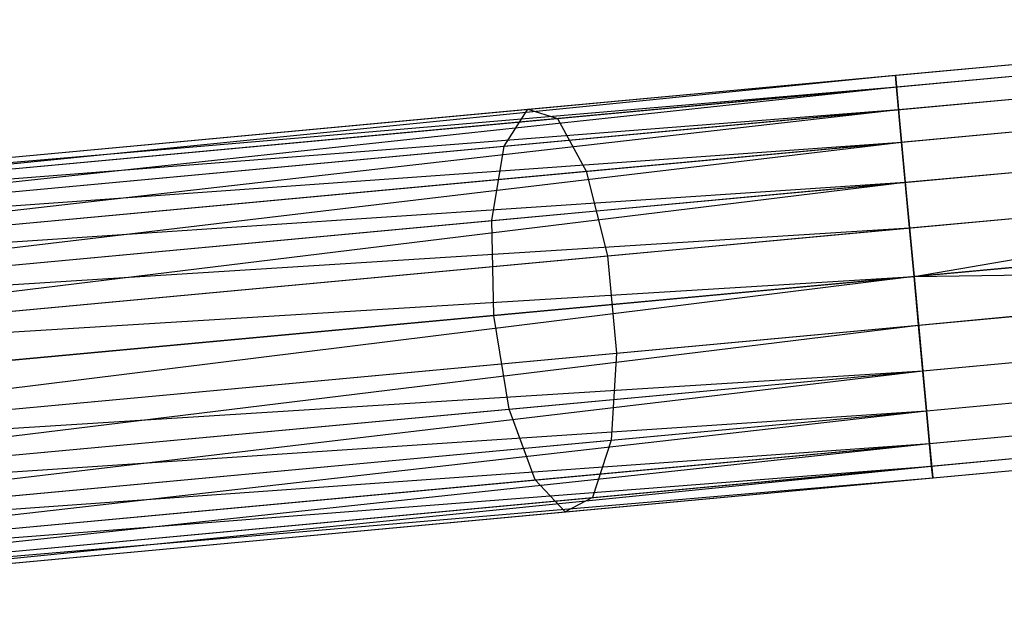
# Model space of a CAD drawing. Extents: x -91 to 92, y -91 to 92.
# Tile 256 of 256: x 66.08 to 70.92, y 5.23 to 8.19. Entities that reach past the tile are written whole.
import ezdxf

# ---------------------------------------------------------------- set-up
doc = ezdxf.new("R2010")
doc.units = 0
doc.header["$LTSCALE"] = 25.4
doc.layers.get('0').update_dxf_attribs({"linetype": 'CONTINUOUS'})

# ---------------------------------------------------------------- blocks, each defined once
blk = doc.blocks.new('NL2500012258_STL_2')
at = {"color": 0}
for p, q in [((162.6267, 7.4927, 27.6205), (165.5681, 7.7652, 27.8412)), ((162.6267, 7.4927, 27.6205), (165.5681, 7.7652, 27.8412)), ((162.632, 7.4352, 27.1454), (165.6437, 7.7143, 27.3714)), ((162.632, 7.4352, 27.1454), (165.6437, 7.7143, 27.3714)), ((160.821, 7.3253, 176.4904), (163.5828, 7.5813, 175.3979)), ((160.821, 7.3253, 176.4904), (163.5828, 7.5813, 175.3979)), ((162.6424, 7.3237, 28.0681), (165.5175, 7.5901, 28.2838)), ((162.6424, 7.3237, 28.0681), (165.5175, 7.5901, 28.2838)), ((160.9662, 7.2808, 176.9443), (163.7941, 7.5429, 175.8256)), ((160.9662, 7.2808, 176.9443), (163.7941, 7.5429, 175.8256)), ((154.9676, 6.7829, 27.3795), (162.6267, 7.4927, 27.6205)), ((154.9676, 6.7829, 27.3795), (162.6267, 7.4927, 27.6205)), ((154.9676, 6.7829, 27.6205), (162.6267, 7.4927, 27.6205)), ((154.9676, 6.7829, 27.6205), (162.6267, 7.4927, 27.6205)), ((154.9729, 6.7255, 27.8546), (162.6267, 7.4927, 27.6205)), ((154.9729, 6.7255, 27.8546), (162.6267, 7.4927, 27.6205)), ((162.632, 7.4352, 27.1454), (162.6267, 7.4927, 27.6205)), ((162.6267, 7.4927, 27.6205), (162.6424, 7.3237, 28.0681)), ((162.632, 7.4352, 27.1454), (162.6267, 7.4927, 27.6205)), ((162.6267, 7.4927, 27.6205), (162.6424, 7.3237, 28.0681)), ((162.6571, 7.1645, 26.7515), (165.7271, 7.4489, 26.9818)), ((162.6571, 7.1645, 26.7515), (165.7271, 7.4489, 26.9818)), ((154.9676, 6.7829, 27.3795), (162.632, 7.4352, 27.1454)), ((154.9676, 6.7829, 27.3795), (162.632, 7.4352, 27.1454)), ((154.9729, 6.7255, 27.1454), (162.632, 7.4352, 27.1454)), ((154.9729, 6.7255, 27.1454), (162.632, 7.4352, 27.1454)), ((154.9832, 6.6139, 26.9319), (162.632, 7.4352, 27.1454)), ((154.9832, 6.6139, 26.9319), (162.632, 7.4352, 27.1454)), ((162.6571, 7.1645, 26.7515), (162.632, 7.4352, 27.1454)), ((162.6571, 7.1645, 26.7515), (162.632, 7.4352, 27.1454)), ((160.7049, 7.1441, 176.0629), (163.4045, 7.3943, 174.9949)), ((160.7049, 7.1441, 176.0629), (163.4045, 7.3943, 174.9949)), ((154.9729, 6.7255, 27.8546), (162.6424, 7.3237, 28.0681)), ((154.9729, 6.7255, 27.8546), (162.6424, 7.3237, 28.0681)), ((154.9832, 6.6139, 28.0681), (162.6424, 7.3237, 28.0681)), ((154.9832, 6.6139, 28.0681), (162.6424, 7.3237, 28.0681)), ((154.998, 6.4547, 28.2485), (162.6424, 7.3237, 28.0681)), ((154.998, 6.4547, 28.2485), (162.6424, 7.3237, 28.0681)), ((157.9276, 7.0572, 177.156), (160.821, 7.3253, 176.4904)), ((157.9276, 7.0572, 177.156), (160.821, 7.3253, 176.4904)), ((160.7049, 7.1441, 176.0629), (160.821, 7.3253, 176.4904)), ((160.7049, 7.1441, 176.0629), (160.821, 7.3253, 176.4904)), ((160.821, 7.3253, 176.4904), (160.9662, 7.2808, 176.9443)), ((160.821, 7.3253, 176.4904), (160.9662, 7.2808, 176.9443)), ((162.6424, 7.3237, 28.0681), (162.6754, 6.9669, 28.3855)), ((162.6424, 7.3237, 28.0681), (162.6754, 6.9669, 28.3855)), ((158.0036, 7.0063, 177.6258), (160.9662, 7.2808, 176.9443)), ((158.0036, 7.0063, 177.6258), (160.9662, 7.2808, 176.9443)), ((160.9662, 7.2808, 176.9443), (161.1073, 7.0209, 177.3206)), ((160.9662, 7.2808, 176.9443), (161.1073, 7.0209, 177.3206)), ((161.1073, 7.0209, 177.3206), (163.9899, 7.288, 176.1803)), ((161.1073, 7.0209, 177.3206), (163.9899, 7.288, 176.1803)), ((162.6754, 6.9669, 28.3855), (165.5036, 7.229, 28.5977)), ((162.6754, 6.9669, 28.3855), (165.5036, 7.229, 28.5977)), ((154.9832, 6.6139, 26.9319), (162.6571, 7.1645, 26.7515)), ((154.9832, 6.6139, 26.9319), (162.6571, 7.1645, 26.7515)), ((154.998, 6.4547, 26.7515), (162.6571, 7.1645, 26.7515)), ((154.998, 6.4547, 26.7515), (162.6571, 7.1645, 26.7515)), ((155.0163, 6.2572, 26.6146), (162.6571, 7.1645, 26.7515)), ((155.0163, 6.2572, 26.6146), (162.6571, 7.1645, 26.7515)), ((162.6962, 6.7425, 26.5291), (162.6571, 7.1645, 26.7515)), ((162.6962, 6.7425, 26.5291), (162.6571, 7.1645, 26.7515)), ((157.8766, 6.882, 176.7135), (160.7049, 7.1441, 176.0629)), ((157.8766, 6.882, 176.7135), (160.7049, 7.1441, 176.0629)), ((160.6445, 6.7787, 175.7597), (160.7049, 7.1441, 176.0629)), ((160.6445, 6.7787, 175.7597), (160.7049, 7.1441, 176.0629)), ((158.0874, 6.741, 178.0152), (161.1073, 7.0209, 177.3206)), ((158.0874, 6.741, 178.0152), (161.1073, 7.0209, 177.3206)), ((160.6445, 6.7787, 175.7597), (163.3, 7.0248, 174.7092)), ((160.6445, 6.7787, 175.7597), (163.3, 7.0248, 174.7092)), ((161.1073, 7.0209, 177.3206), (161.2119, 6.6049, 177.5331)), ((161.1073, 7.0209, 177.3206), (161.2119, 6.6049, 177.5331)), ((162.6962, 6.7425, 26.5291), (165.7991, 7.03, 26.7619)), ((162.6962, 6.7425, 26.5291), (165.7991, 7.03, 26.7619)), ((162.7183, 6.5042, 26.5), (165.7991, 7.03, 26.7619)), ((162.7183, 6.5042, 26.5), (165.7991, 7.03, 26.7619)), ((154.998, 6.4547, 28.2485), (162.6754, 6.9669, 28.3855)), ((154.998, 6.4547, 28.2485), (162.6754, 6.9669, 28.3855)), ((155.0163, 6.2572, 28.3855), (162.6754, 6.9669, 28.3855)), ((155.0163, 6.2572, 28.3855), (162.6754, 6.9669, 28.3855)), ((155.0371, 6.0328, 28.4709), (162.6754, 6.9669, 28.3855)), ((155.0371, 6.0328, 28.4709), (162.6754, 6.9669, 28.3855)), ((162.6754, 6.9669, 28.3855), (162.7183, 6.5042, 28.5)), ((162.6754, 6.9669, 28.3855), (162.7183, 6.5042, 28.5)), ((161.2119, 6.6049, 177.5331), (164.1254, 6.8749, 176.3805)), ((161.2119, 6.6049, 177.5331), (164.1254, 6.8749, 176.3805)), ((157.8624, 6.5209, 176.3996), (160.6445, 6.7787, 175.7597)), ((157.8624, 6.5209, 176.3996), (160.6445, 6.7787, 175.7597)), ((160.6537, 6.3129, 175.6503), (160.6445, 6.7787, 175.7597)), ((160.6537, 6.3129, 175.6503), (160.6445, 6.7787, 175.7597)), ((155.0163, 6.2572, 26.6146), (162.6962, 6.7425, 26.5291)), ((155.0163, 6.2572, 26.6146), (162.6962, 6.7425, 26.5291)), ((155.0371, 6.0328, 26.5291), (162.6962, 6.7425, 26.5291)), ((155.0371, 6.0328, 26.5291), (162.6962, 6.7425, 26.5291)), ((162.7183, 6.5042, 26.5), (162.6962, 6.7425, 26.5291)), ((162.7183, 6.5042, 26.5), (162.6962, 6.7425, 26.5291)), ((162.7183, 6.5042, 28.5), (165.5295, 6.7647, 28.7109)), ((162.7183, 6.5042, 28.5), (165.5295, 6.7647, 28.7109)), ((158.1596, 6.3221, 178.2352), (161.2119, 6.6049, 177.5331)), ((158.1596, 6.3221, 178.2352), (161.2119, 6.6049, 177.5331)), ((161.2119, 6.6049, 177.5331), (161.2561, 6.1283, 177.5331)), ((161.2119, 6.6049, 177.5331), (161.2561, 6.1283, 177.5331)), ((163.2933, 6.5575, 174.6061), (160.6537, 6.3129, 175.6503)), ((163.2933, 6.5575, 174.6061), (160.6537, 6.3129, 175.6503)), ((162.7183, 6.5042, 26.5), (165.8432, 6.5534, 26.7619)), ((162.7183, 6.5042, 26.5), (165.8432, 6.5534, 26.7619)), ((162.7404, 6.2659, 26.5291), (165.8432, 6.5534, 26.7619)), ((162.7404, 6.2659, 26.5291), (165.8432, 6.5534, 26.7619)), ((155.0371, 6.0328, 28.4709), (162.7183, 6.5042, 28.5)), ((155.0371, 6.0328, 28.4709), (162.7183, 6.5042, 28.5)), ((155.0592, 5.7945, 26.5), (162.7183, 6.5042, 26.5)), ((155.0592, 5.7945, 26.5), (162.7183, 6.5042, 26.5)), ((155.0592, 5.7945, 28.5), (162.7183, 6.5042, 28.5)), ((155.0592, 5.7945, 28.5), (162.7183, 6.5042, 28.5)), ((162.7183, 6.5042, 28.5), (155.0812, 5.5562, 28.4709)), ((162.7183, 6.5042, 28.5), (155.0812, 5.5562, 28.4709)), ((162.7404, 6.2659, 26.5291), (162.7183, 6.5042, 26.5)), ((162.7183, 6.5042, 28.5), (162.7612, 6.0414, 28.3855)), ((162.7183, 6.5042, 28.5), (162.7612, 6.0414, 28.3855)), ((162.7404, 6.2659, 26.5291), (162.7183, 6.5042, 26.5)), ((161.2561, 6.1283, 177.5331), (164.1695, 6.3983, 176.3805)), ((161.2561, 6.1283, 177.5331), (164.1695, 6.3983, 176.3805)), ((160.6537, 6.3129, 175.6503), (157.8882, 6.0566, 176.2864)), ((160.6537, 6.3129, 175.6503), (157.8882, 6.0566, 176.2864)), ((160.7303, 5.8532, 175.7597), (160.6537, 6.3129, 175.6503)), ((160.7303, 5.8532, 175.7597), (160.6537, 6.3129, 175.6503)), ((162.7612, 6.0414, 28.3855), (165.5894, 6.3035, 28.5977)), ((162.7612, 6.0414, 28.3855), (165.5894, 6.3035, 28.5977)), ((155.0812, 5.5562, 26.5291), (162.7404, 6.2659, 26.5291)), ((155.0812, 5.5562, 26.5291), (162.7404, 6.2659, 26.5291)), ((155.102, 5.3317, 26.6146), (162.7404, 6.2659, 26.5291)), ((155.102, 5.3317, 26.6146), (162.7404, 6.2659, 26.5291)), ((162.7795, 5.8439, 26.7515), (162.7404, 6.2659, 26.5291)), ((162.7795, 5.8439, 26.7515), (162.7404, 6.2659, 26.5291)), ((158.2038, 5.8455, 178.2352), (161.2561, 6.1283, 177.5331)), ((158.2038, 5.8455, 178.2352), (161.2561, 6.1283, 177.5331)), ((160.7303, 5.8532, 175.7597), (163.3858, 6.0993, 174.7092)), ((160.7303, 5.8532, 175.7597), (163.3858, 6.0993, 174.7092)), ((161.2561, 6.1283, 177.5331), (161.2297, 5.7003, 177.3206)), ((161.2561, 6.1283, 177.5331), (161.2297, 5.7003, 177.3206)), ((162.7795, 5.8439, 26.7515), (165.8494, 6.1284, 26.9818)), ((162.7795, 5.8439, 26.7515), (165.8494, 6.1284, 26.9818)), ((155.0812, 5.5562, 28.4709), (162.7612, 6.0414, 28.3855)), ((155.0812, 5.5562, 28.4709), (162.7612, 6.0414, 28.3855)), ((155.102, 5.3317, 28.3855), (162.7612, 6.0414, 28.3855)), ((155.102, 5.3317, 28.3855), (162.7612, 6.0414, 28.3855)), ((155.1203, 5.1342, 28.2485), (162.7612, 6.0414, 28.3855)), ((155.1203, 5.1342, 28.2485), (162.7612, 6.0414, 28.3855)), ((162.7612, 6.0414, 28.3855), (162.7942, 5.6847, 28.0681)), ((162.7612, 6.0414, 28.3855), (162.7942, 5.6847, 28.0681)), ((161.2297, 5.7003, 177.3206), (164.1122, 5.9674, 176.1803)), ((161.2297, 5.7003, 177.3206), (164.1122, 5.9674, 176.1803)), ((162.7942, 5.6847, 28.0681), (165.6694, 5.9511, 28.2838)), ((162.7942, 5.6847, 28.0681), (165.6694, 5.9511, 28.2838)), ((157.9482, 5.5954, 176.3996), (160.7303, 5.8532, 175.7597)), ((157.9482, 5.5954, 176.3996), (160.7303, 5.8532, 175.7597)), ((160.8568, 5.5052, 176.0629), (160.7303, 5.8532, 175.7597)), ((160.8568, 5.5052, 176.0629), (160.7303, 5.8532, 175.7597)), ((162.8046, 5.5732, 27.1454), (165.8162, 5.8522, 27.3714)), ((162.8046, 5.5732, 27.1454), (165.8162, 5.8522, 27.3714)), ((155.102, 5.3317, 26.6146), (162.7795, 5.8439, 26.7515)), ((155.102, 5.3317, 26.6146), (162.7795, 5.8439, 26.7515)), ((155.1203, 5.1342, 26.7515), (162.7795, 5.8439, 26.7515)), ((155.1203, 5.1342, 26.7515), (162.7795, 5.8439, 26.7515)), ((155.1351, 4.975, 26.9319), (162.7795, 5.8439, 26.7515)), ((155.1351, 4.975, 26.9319), (162.7795, 5.8439, 26.7515)), ((162.8046, 5.5732, 27.1454), (162.7795, 5.8439, 26.7515)), ((162.8046, 5.5732, 27.1454), (162.7795, 5.8439, 26.7515)), ((160.8568, 5.5052, 176.0629), (163.5564, 5.7553, 174.9949)), ((160.8568, 5.5052, 176.0629), (163.5564, 5.7553, 174.9949)), ((162.8099, 5.5157, 27.6205), (165.7513, 5.7883, 27.8412)), ((162.8099, 5.5157, 27.6205), (165.7513, 5.7883, 27.8412)), ((155.1203, 5.1342, 28.2485), (162.7942, 5.6847, 28.0681)), ((155.1203, 5.1342, 28.2485), (162.7942, 5.6847, 28.0681)), ((155.1351, 4.975, 28.0681), (162.7942, 5.6847, 28.0681)), ((155.1351, 4.975, 28.0681), (162.7942, 5.6847, 28.0681)), ((155.1454, 4.8634, 27.8546), (162.7942, 5.6847, 28.0681)), ((155.1454, 4.8634, 27.8546), (162.7942, 5.6847, 28.0681)), ((158.2097, 5.4204, 178.0152), (161.2297, 5.7003, 177.3206)), ((158.2097, 5.4204, 178.0152), (161.2297, 5.7003, 177.3206)), ((161.2297, 5.7003, 177.3206), (161.1388, 5.4188, 176.9443)), ((161.2297, 5.7003, 177.3206), (161.1388, 5.4188, 176.9443)), ((161.1388, 5.4188, 176.9443), (163.9666, 5.6808, 175.8256)), ((161.1388, 5.4188, 176.9443), (163.9666, 5.6808, 175.8256)), ((162.7942, 5.6847, 28.0681), (162.8099, 5.5157, 27.6205)), ((162.7942, 5.6847, 28.0681), (162.8099, 5.5157, 27.6205)), ((155.1351, 4.975, 26.9319), (162.8046, 5.5732, 27.1454)), ((155.1351, 4.975, 26.9319), (162.8046, 5.5732, 27.1454)), ((155.1454, 4.8634, 27.1454), (162.8046, 5.5732, 27.1454)), ((155.1454, 4.8634, 27.1454), (162.8046, 5.5732, 27.1454)), ((155.1508, 4.806, 27.3795), (162.8046, 5.5732, 27.1454)), ((155.1508, 4.806, 27.3795), (162.8046, 5.5732, 27.1454)), ((161.0042, 5.3484, 176.4904), (163.766, 5.6043, 175.3979)), ((161.0042, 5.3484, 176.4904), (163.766, 5.6043, 175.3979)), ((162.8099, 5.5157, 27.6205), (162.8046, 5.5732, 27.1454)), ((162.8099, 5.5157, 27.6205), (162.8046, 5.5732, 27.1454)), ((155.1454, 4.8634, 27.8546), (162.8099, 5.5157, 27.6205)), ((155.1454, 4.8634, 27.8546), (162.8099, 5.5157, 27.6205)), ((155.1508, 4.806, 27.6205), (162.8099, 5.5157, 27.6205)), ((155.1508, 4.806, 27.6205), (162.8099, 5.5157, 27.6205)), ((155.1508, 4.806, 27.3795), (162.8099, 5.5157, 27.6205)), ((155.1508, 4.806, 27.3795), (162.8099, 5.5157, 27.6205)), ((158.0285, 5.2431, 176.7135), (160.8568, 5.5052, 176.0629)), ((158.0285, 5.2431, 176.7135), (160.8568, 5.5052, 176.0629)), ((161.0042, 5.3484, 176.4904), (160.8568, 5.5052, 176.0629)), ((161.0042, 5.3484, 176.4904), (160.8568, 5.5052, 176.0629)), ((158.1762, 5.1443, 177.6258), (161.1388, 5.4188, 176.9443)), ((158.1762, 5.1443, 177.6258), (161.1388, 5.4188, 176.9443)), ((161.1388, 5.4188, 176.9443), (161.0042, 5.3484, 176.4904)), ((161.1388, 5.4188, 176.9443), (161.0042, 5.3484, 176.4904)), ((158.1108, 5.0803, 177.156), (161.0042, 5.3484, 176.4904)), ((158.1108, 5.0803, 177.156), (161.0042, 5.3484, 176.4904))]:
    blk.add_line(p, q, dxfattribs=at)

msp = doc.modelspace()

# ---------------------------------------------------------------- block references
at = {"color": 0}
msp.add_blockref('NL2500012258_STL_2', (-92.2434, 0.4282, -1717), dxfattribs=at)

doc.saveas('drawing.dxf')
